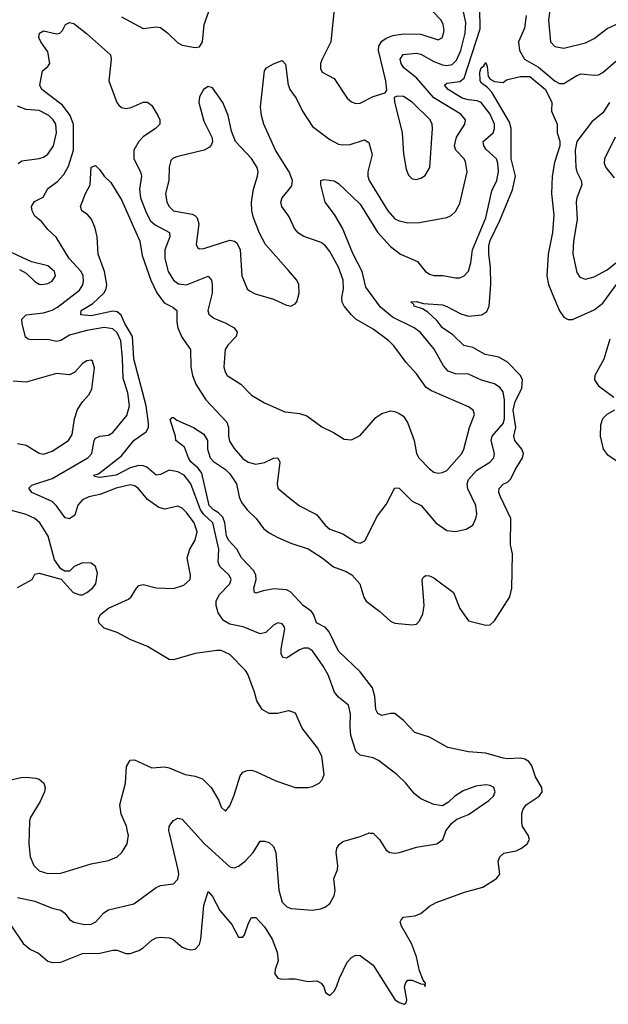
# Model space of a CAD drawing. Header units: inches. Extents: x 2143765 to 2212928, y 878963 to 1017374.
# Tile 160 of 256: x 2168760 to 2171475, y 969210 to 973751. Entities that reach past the tile are written whole.
import ezdxf

# ---------------------------------------------------------------- set-up
doc = ezdxf.new("R2010")
doc.units = ezdxf.units.IN
doc.header["$MEASUREMENT"] = 0
for name, color, linetype in [('C1966', 7, 'Continuous'), ('C1967', 7, 'Continuous'), ('C1976', 7, 'Continuous'), ('C1977', 7, 'Continuous')]:
    doc.layers.add(name, color=color, linetype=linetype)

msp = doc.modelspace()

# ---------------------------------------------------------------- linework, layer by layer
at = {"layer": 'C1966', "color": 5}
for points, elevation in [([(2168750, 969702), (2168830, 969686), (2168910, 969653), (2168950, 969644.6), (2168968.5, 969630), (2168990, 969600.4), (2169009.2, 969589.2), (2169058.2, 969578.2), (2169090, 969579.3), (2169110.8, 969590), (2169148.1, 969631.9), (2169170, 969645.2), (2169286.9, 969673.1), (2169390, 969748.5), (2169410, 969757.6), (2169470, 969766), (2169490, 969787.7), (2169493.8, 969810), (2169491.4, 969830), (2169450.9, 970000)], 340), ([(2168803.5, 970000), (2168802, 969950), (2168808.4, 969890), (2168824.7, 969850), (2168850, 969826), (2168890, 969812.9), (2168950, 969815), (2169090, 969858), (2169170, 969873.2), (2169209.1, 969890.9), (2169230.8, 969910), (2169255.7, 969950), (2169261.5, 969990), (2169259.2, 970000)], 360), ([(2169567.3, 970000), (2169611.8, 969950), (2169730, 969843.5), (2169750, 969838.9), (2169770, 969847.1), (2169799.4, 969870), (2169837, 969910), (2169870, 969962.4), (2169890, 969962.6), (2169910, 969956.5), (2169930, 969938.4), (2169941.5, 969910), (2169955.8, 969735.8), (2169970, 969680.5), (2169990, 969661.3), (2170000, 969656.7)], 340), ([(2168721.6, 969570), (2168776.2, 969490), (2168810, 969463.5), (2168846.1, 969446.1), (2168889, 969409), (2168910, 969403), (2168950, 969404.2), (2169050, 969445), (2169130, 969445.5), (2169190, 969460.2), (2169210, 969459.7), (2169250, 969444.9), (2169270, 969444.7), (2169310, 969458.8), (2169330, 969470.2), (2169370, 969505.2), (2169390, 969515.9), (2169410, 969520.2), (2169450, 969516.3), (2169466, 969510), (2169510, 969474.3), (2169530, 969466), (2169550, 969461.5), (2169570, 969464.4), (2169590, 969486.4), (2169596.3, 969510), (2169610, 969666), (2169630, 969730.6), (2169650, 969707.7), (2169683.3, 969643.3), (2169738.1, 969578.1), (2169770, 969519.5), (2169790, 969520.3), (2169796.8, 969530), (2169815.4, 969584.6), (2169830, 969610.4), (2169850, 969610.3), (2169890, 969568.1), (2169924.1, 969510), (2169947.9, 969450), (2169952, 969410), (2169938.5, 969370), (2169936.4, 969350), (2169950, 969330.6), (2169970, 969326.4), (2170000, 969327.1)], 320)]:
    msp.add_lwpolyline(points, dxfattribs=dict(at, elevation=elevation))
at = {"layer": 'C1967', "color": 5}
for points, elevation in [([(2169230, 973764.6), (2169330, 973710.3), (2169390, 973718.4), (2169410, 973714.9), (2169444, 973690), (2169490, 973644), (2169510, 973634), (2169570, 973622.8), (2169590, 973626), (2169602.7, 973650), (2169611.3, 973730), (2169639.6, 973810)], 380), ([(2170000, 970562.9), (2169948.7, 970551.3), (2169910, 970551.3), (2169878.4, 970570), (2169853.3, 970610), (2169843.5, 970650), (2169813.1, 970733.1), (2169802.2, 970750), (2169730, 970823.7), (2169690, 970841.8), (2169670, 970842.2), (2169570, 970828.7), (2169470, 970799.2), (2169450, 970800.8), (2169350, 970859.6), (2169270, 970893.4), (2169210, 970925.2), (2169150, 970945.3), (2169124.6, 970970), (2169123.4, 970990), (2169133.8, 971010), (2169170, 971036.6), (2169261.2, 971078.8), (2169274.4, 971090), (2169298.2, 971130), (2169310, 971141.8), (2169330, 971145.8), (2169390, 971130.9), (2169470, 971127.5), (2169516.4, 971143.6), (2169546.3, 971170), (2169548.3, 971190), (2169533.1, 971270), (2169545.3, 971310), (2169570, 971350.4), (2169578.4, 971390), (2169565.5, 971430), (2169530, 971478.9), (2169510, 971498.8), (2169490, 971507.7), (2169430, 971493.2), (2169401.4, 971501.4), (2169350, 971538), (2169306.2, 971590), (2169290, 971601.9), (2169270, 971605.4), (2169205.2, 971590), (2169130, 971561.8), (2169078.7, 971550), (2169050, 971536.7), (2169028.5, 971511.5), (2169014.2, 971465.8), (2168990, 971449), (2168970, 971454.2), (2168929.9, 971509.9), (2168910, 971528.4), (2168815.3, 971570), (2168801.5, 971590), (2168815.3, 971604.7), (2168910, 971634.8), (2169074.9, 971730), (2169092.1, 971750), (2169103.2, 971810), (2169110, 971821.3), (2169129.9, 971830.1), (2169170, 971834.4), (2169190, 971846.7), (2169254.4, 971925.6), (2169265.9, 971970), (2169259.2, 972030), (2169237.1, 972097.1), (2169234.9, 972190), (2169226, 972270), (2169210, 972307.6), (2169190, 972325), (2169150, 972331.5), (2169070, 972317.7), (2168990, 972296.7), (2168950, 972271.8), (2168930, 972267.4), (2168890, 972275.8), (2168814.4, 972274.4), (2168798.4, 972278.4), (2168787.3, 972287.3), (2168770.7, 972350), (2168769.8, 972370.2), (2168789.2, 972390.8), (2168870, 972399.1), (2168910, 972411), (2168934.9, 972425.1), (2169035.9, 972504.1), (2169051.4, 972528.6), (2169054.6, 972545.4), (2169052.2, 972570), (2169043.7, 972590), (2168988.1, 972650), (2168928.9, 972748.9), (2168890, 972783.5), (2168860.3, 972820.3), (2168830, 972845.1), (2168817.3, 972870), (2168814.8, 972890), (2168828, 972912.1), (2168867.5, 972932.5), (2168890, 972972.6), (2168934.5, 973005.5), (2168963.1, 973036.9), (2168984.7, 973075.3), (2169008.7, 973150), (2169007.6, 973267.6), (2168993, 973310), (2168957.5, 973357.5), (2168862.6, 973430), (2168853.3, 973450), (2168865.1, 973514.9), (2168890, 973535.5), (2168899.7, 973550), (2168890, 973602.9), (2168857.3, 973650), (2168848.4, 973670), (2168851.4, 973688.6), (2168870, 973700.3), (2168930, 973686.2), (2168945.2, 973690), (2168957.7, 973702.3), (2168971.1, 973728.9), (2168990, 973738.9), (2169010, 973734.3), (2169068.4, 973688.4), (2169179.5, 973590), (2169182.2, 973570), (2169170.8, 973470), (2169208.3, 973370), (2169217.8, 973357.8), (2169230, 973346.7), (2169250, 973342.2), (2169273.6, 973346.4), (2169330, 973370.3), (2169350, 973370.4), (2169370, 973355.5), (2169397.6, 973310), (2169406, 973290), (2169405.8, 973270), (2169386.7, 973250), (2169329.4, 973210.6), (2169310, 973189), (2169287, 973150), (2169287.1, 973110), (2169316.8, 973050), (2169321.7, 973030), (2169312.2, 972970), (2169317.3, 972930), (2169342.7, 972862.7), (2169364.1, 972824.1), (2169385.2, 972805.2), (2169451.3, 972770), (2169453, 972750), (2169430.1, 972690), (2169428.8, 972650), (2169445.6, 972590), (2169469.5, 972550), (2169493.1, 972533.1), (2169530, 972528.6), (2169630, 972567.9), (2169645.2, 972550), (2169648.2, 972528.2), (2169647.3, 972490), (2169627.4, 972410), (2169632.8, 972392.8), (2169655.4, 972375.4), (2169711.5, 972351.5), (2169748.8, 972330), (2169763.1, 972310), (2169758.3, 972290), (2169720.8, 972250), (2169708.2, 972230), (2169702.2, 972150), (2169705.8, 972130), (2169717.4, 972110), (2169779.5, 972070), (2169830, 972020.3), (2169890, 971984.2), (2169982.5, 971942.5), (2170000, 971940.7)], 360), ([(2170000, 973054.9), (2169940.7, 973150), (2169886.8, 973270), (2169875.4, 973310), (2169870.8, 973350), (2169890, 973516), (2169898, 973530), (2169930, 973548.5), (2169970, 973563), (2169986.6, 973546.6), (2169999, 973450), (2170000, 973447.2)], 360), ([(2170000, 972594.2), (2169894.5, 972714.5), (2169866.1, 972766.1), (2169838, 972838), (2169831.3, 972870), (2169829.9, 972910), (2169838.8, 972970), (2169857.3, 973030), (2169859.8, 973050), (2169855.9, 973070), (2169830, 973110.9), (2169755.3, 973190), (2169737.5, 973237.5), (2169721.2, 973310), (2169697.7, 973370), (2169650, 973437.2), (2169630, 973444), (2169607.3, 973430), (2169590, 973395.3), (2169586, 973370), (2169610, 973282.8), (2169646, 973210), (2169648.8, 973190), (2169644.2, 973175.8), (2169636.1, 973163.9), (2169610.9, 973149.1), (2169490, 973120.3), (2169467.8, 973112.2), (2169457.8, 973102.2), (2169448.7, 973071.3), (2169448.2, 973010), (2169433.1, 972950), (2169439, 972910), (2169449.1, 972889.1), (2169469.7, 972869.7), (2169554.8, 972854.8), (2169568.6, 972848.7), (2169578.1, 972838.1), (2169585.7, 972810), (2169573.8, 972713.8), (2169580.2, 972700.2), (2169590, 972694.4), (2169610, 972696.5), (2169730, 972734.2), (2169750.2, 972730.2), (2169761.8, 972721.8), (2169776.5, 972690), (2169784.6, 972570), (2169810, 972510.7), (2169820.4, 972500.4), (2169846.4, 972486.4), (2169930, 972462.3), (2169990, 972434.4), (2170000, 972432.5)], 380), ([(2168752.5, 973087.5), (2168770, 973101.1), (2168850, 973110.9), (2168870, 973117.4), (2168889.3, 973130.7), (2168915.7, 973170), (2168929.3, 973230), (2168925.9, 973270), (2168915, 973290), (2168894.7, 973310), (2168850, 973332.1), (2168790, 973337.2), (2168750, 973353.1)], 380), ([(2170000, 970812.7), (2169990, 970806.2), (2169974, 970810), (2169966.5, 970826.5), (2169966, 970850), (2169982.3, 970942.3), (2169981.7, 970950), (2169970, 970964.7), (2169950, 970969.7), (2169930, 970958.3), (2169894.9, 970925.1), (2169870, 970919.3), (2169790.9, 970950.9), (2169730, 970963.2), (2169700.5, 970980.5), (2169676.1, 971016.1), (2169665.8, 971050), (2169665.8, 971070), (2169680.8, 971099.2), (2169729, 971150), (2169735.9, 971170), (2169726, 971190), (2169682.8, 971230), (2169674.9, 971250), (2169679.3, 971310), (2169651.2, 971430), (2169609.5, 971469.5), (2169594.2, 971490), (2169550, 971611.3), (2169518.9, 971650), (2169490, 971666.7), (2169450, 971674), (2169410, 971653.3), (2169390, 971650.6), (2169346.9, 971686.9), (2169330, 971694), (2169310, 971695.5), (2169270, 971684.2), (2169204.2, 971650), (2169130, 971640.6), (2169104.4, 971644.4), (2169101.6, 971650), (2169122.7, 971657.3), (2169230, 971739.5), (2169288.5, 971811.5), (2169344.1, 971850), (2169353.4, 971870), (2169354.4, 971890), (2169343.9, 971970), (2169286.6, 972186.6), (2169280.2, 972290), (2169244.3, 972350), (2169228.2, 972388.2), (2169210, 972404.7), (2169190, 972407.2), (2169090, 972385.2), (2169041.3, 972390), (2169043.9, 972410), (2169097, 972443), (2169147.3, 972490), (2169158.9, 972510), (2169162, 972530), (2169150.4, 972590.4), (2169122.5, 972670), (2169117.9, 972750), (2169108.6, 972790), (2169091.5, 972831.5), (2169072.5, 972852.5), (2169046, 972870), (2169041, 972890), (2169064.1, 972950), (2169085.1, 972990), (2169090, 973070.7), (2169110, 973079.1), (2169130, 973059.1), (2169149, 973029), (2169180.5, 973000.5), (2169230, 972920.3), (2169314.4, 972730), (2169324.4, 972664.4), (2169364.6, 972550), (2169391.8, 972491.8), (2169426.1, 972446.1), (2169465.9, 972425.9), (2169485.5, 972410), (2169484.4, 972355.6), (2169489.6, 972329.6), (2169507.6, 972287.6), (2169548.1, 972230), (2169549.5, 972150), (2169557.3, 972110), (2169571.7, 972070), (2169618.2, 971998.2), (2169715, 971895), (2169723.1, 971870), (2169723.2, 971830), (2169728.1, 971808.1), (2169750, 971773.1), (2169790, 971727.1), (2169814.4, 971710), (2169850, 971701.1), (2169890, 971709.4), (2169930, 971729.1), (2169950.2, 971730.2), (2169960.7, 971710), (2169947.5, 971610), (2169950.4, 971590), (2170000, 971549.5)], 340), ([(2170000, 972846.8), (2169969, 972890), (2169964.6, 972910), (2169970.6, 972929.4), (2170000, 972965.8)], 360), ([(2168758.7, 972598.7), (2168790, 972582.4), (2168830, 972544.6), (2168850, 972531.7), (2168862, 972530), (2168890, 972535.2), (2168910, 972545.8), (2168925.7, 972570), (2168920.4, 972590), (2168890, 972616.8), (2168814.2, 972634.2), (2168705.4, 972685.4)], 380), ([(2168750, 971796.3), (2168790, 971788.6), (2168850, 971751.5), (2168870, 971748.2), (2168910, 971762), (2168985.1, 971810), (2169001.4, 971838.6), (2169012.6, 971910), (2169026.4, 971953.6), (2169050, 971988.5), (2169079.2, 972020.8), (2169093.3, 972046.7), (2169105.1, 972145.1), (2169096.1, 972176.1), (2169090, 972180.9), (2169070, 972177.6), (2169050, 972165.6), (2169014.1, 972125.9), (2168990, 972113.5), (2168930, 972118.9), (2168790, 972079.3), (2168730, 972083.5)], 380), ([(2170000, 971116.9), (2169990, 971122.1), (2169934.4, 971125.6), (2169882.7, 971117.3), (2169850, 971106), (2169842.7, 971110), (2169840.4, 971130), (2169851.5, 971170), (2169849.4, 971190), (2169840.7, 971210), (2169783.2, 971270), (2169761.5, 971310), (2169724, 971350), (2169714.3, 971370), (2169706.2, 971430), (2169697, 971457), (2169677.6, 971477.6), (2169653.4, 971490), (2169633.4, 971510), (2169599.6, 971659.6), (2169583.5, 971683.5), (2169550, 971711.8), (2169537.9, 971730), (2169519.5, 971779.5), (2169479.6, 971810), (2169479.2, 971830), (2169454, 971906), (2169463.7, 971916.3), (2169470, 971916.3), (2169484.4, 971904.4), (2169561, 971870), (2169610, 971839.3), (2169626.7, 971810), (2169626.3, 971770), (2169638.8, 971730), (2169653.5, 971713.5), (2169710, 971676.4), (2169730, 971657.1), (2169759.7, 971610), (2169772.5, 971550), (2169783.9, 971523.9), (2169810, 971490.1), (2169851.5, 971451.5), (2169885, 971405), (2169910, 971385), (2169950, 971363), (2170000, 971341.2)], 320), ([(2168750, 971132.2), (2168818, 971170), (2168830, 971194), (2168850, 971198), (2168951.3, 971171.3), (2169006, 971110), (2169038, 971098), (2169050, 971098.4), (2169070, 971108.8), (2169096.3, 971130), (2169111.1, 971150), (2169118.7, 971198.7), (2169109.5, 971229.5), (2169090, 971245.2), (2169050, 971246.6), (2169011.3, 971230), (2168990, 971208), (2168968.4, 971208.4), (2168950, 971218), (2168920.1, 971260.1), (2168891.9, 971370), (2168853.5, 971430), (2168830, 971450.8), (2168790, 971469.8), (2168711.3, 971491.3)], 380), ([(2169259.2, 970000), (2169252, 970032), (2169227.6, 970087.6), (2169221.2, 970130), (2169247.7, 970230), (2169253.3, 970306.7), (2169270, 970335.5), (2169290, 970338), (2169370, 970301), (2169430, 970305.2), (2169450, 970300.2), (2169524, 970270), (2169570, 970262.2), (2169603, 970250), (2169643.7, 970210), (2169678.4, 970150), (2169690, 970118.8), (2169710, 970101), (2169730, 970126), (2169750, 970174), (2169776.9, 970263.1), (2169790, 970280.7), (2169810, 970287.7), (2169830, 970290.4), (2169850, 970284.4), (2169941.5, 970241.5), (2170000, 970220.8)], 360), ([(2168674.2, 970234.2), (2168764.4, 970255.6), (2168790, 970257.2), (2168833.8, 970253.8), (2168850, 970248), (2168871.4, 970230), (2168876.9, 970210), (2168873.6, 970190), (2168854.5, 970145.5), (2168808.9, 970070), (2168805.1, 970054.9), (2168803.5, 970000)], 360), ([(2169450.9, 970000), (2169448, 970012), (2169449.8, 970030.2), (2169457.3, 970042.7), (2169470, 970057.1), (2169490, 970068.2), (2169510, 970064.4), (2169567.3, 970000)], 340)]:
    msp.add_lwpolyline(points, dxfattribs=dict(at, elevation=elevation))
at = {"layer": 'C1976', "color": 5}
for points, elevation in [([(2170000, 969327.1), (2170030, 969327.7), (2170090, 969314.8), (2170130, 969318), (2170150, 969308), (2170163.1, 969290), (2170170, 969264.7), (2170190, 969251), (2170210, 969270.7), (2170221.6, 969290), (2170235.1, 969330), (2170270, 969404.4), (2170290, 969425.3), (2170310, 969436.4), (2170330, 969434.4), (2170390.2, 969390.2), (2170490, 969232.4), (2170510, 969217.6), (2170534, 969210), (2170542.5, 969217.5), (2170546, 969230), (2170535.4, 969290), (2170540.5, 969310), (2170550, 969321.6), (2170570, 969321.3), (2170610, 969304.2), (2170623.5, 969303.5), (2170630, 969292), (2170632.3, 969307.7), (2170621, 969321), (2170603.9, 969363.9), (2170590, 969429.5), (2170566.8, 969490), (2170520.9, 969570), (2170515.7, 969590), (2170520.3, 969599.7), (2170530, 969611.6), (2170582.2, 969617.8), (2170610, 969629.2), (2170650, 969662), (2170680.7, 969679.3), (2170812.6, 969727.4), (2170895.8, 969750), (2170959.5, 969790), (2170974.7, 969810), (2170967.6, 969870), (2170975.1, 969890), (2170993.1, 969906.9), (2171050, 969918), (2171074.5, 969930), (2171100.5, 969950), (2171111.3, 969970), (2171105.6, 969990), (2171099.1, 970000)], 320), ([(2170000, 969656.7), (2170011.5, 969651.5), (2170110, 969644.7), (2170149, 969650), (2170170, 969659), (2170190, 969674.9), (2170210.9, 969710), (2170215.5, 969735.5), (2170209.8, 969790.2), (2170226, 969830), (2170228.3, 969850), (2170219.8, 969910), (2170222.6, 969930), (2170233.3, 969946.7), (2170250, 969960.4), (2170330, 969983.7), (2170368.8, 970000)], 340), ([(2170377.3, 970000), (2170390, 969999.1), (2170420.4, 969970), (2170450, 969921.6), (2170467.3, 969910), (2170490, 969907.8), (2170512.7, 969910), (2170590, 969934.9), (2170684, 969950), (2170712.3, 969970), (2170722, 970000)], 340)]:
    msp.add_lwpolyline(points, dxfattribs=dict(at, elevation=elevation))
at = {"layer": 'C1977', "color": 5}
for points, elevation in [([(2171215.4, 973870), (2171200.1, 973750), (2171209.1, 973650), (2171228.2, 973628.2), (2171270, 973620.7), (2171370, 973644.3), (2171410, 973665.4), (2171470, 973711.1), (2171524.6, 973735.4)], 360), ([(2170213.4, 973830), (2170194.5, 973650), (2170154.7, 973570), (2170147.9, 973550), (2170146.9, 973526.9), (2170155.5, 973510), (2170210, 973479.5), (2170270.3, 973390), (2170290, 973371.8), (2170310, 973365.2), (2170330, 973367.1), (2170390, 973397.3), (2170445.4, 973414.6), (2170454, 973426), (2170448.9, 973470), (2170415.4, 973610), (2170416.9, 973630), (2170430, 973652.8), (2170450, 973666.3), (2170481.4, 973678.6), (2170530, 973686.5), (2170610, 973685.3), (2170690, 973658.8), (2170710.7, 973670), (2170717.7, 973702.3), (2170713.6, 973730), (2170703.7, 973750), (2170664.6, 973790)], 380), ([(2170000, 971549.5), (2170050, 971508.8), (2170129.4, 971469.4), (2170170, 971418), (2170190, 971402.3), (2170250, 971380.3), (2170310, 971342), (2170330, 971337.6), (2170351.9, 971348.1), (2170410, 971463.7), (2170450, 971515.5), (2170490, 971592.7), (2170510, 971590.3), (2170571.2, 971531.2), (2170611.3, 971510), (2170679.1, 971430), (2170730, 971395.8), (2170770, 971391.3), (2170818.9, 971401.1), (2170850, 971420.4), (2170863.9, 971450), (2170868.7, 971470), (2170864.1, 971510), (2170827.3, 971587.3), (2170824.3, 971610), (2170829.9, 971630.1), (2170867.4, 971672.6), (2170928.4, 971710), (2170947.7, 971730), (2170949.8, 971750), (2170935.3, 971810), (2170939.6, 971830), (2170990, 971889.5), (2170996.9, 971910), (2170996.5, 971996.5), (2170990, 972034.7), (2170975.2, 972055.2), (2170950, 972071.4), (2170890, 972088.6), (2170830, 972115.7), (2170770, 972118.2), (2170736.8, 972130), (2170715.1, 972155.1), (2170672.3, 972232.3), (2170608.6, 972308.6), (2170579.3, 972330), (2170479.3, 972379.3), (2170425, 972425), (2170357.3, 972517.3), (2170339.7, 972590), (2170298.5, 972670), (2170249.6, 972789.6), (2170212.3, 972852.3), (2170168.4, 972910), (2170149.8, 972990.2), (2170149.8, 973010.2), (2170164.9, 973015.1), (2170210, 973008.9), (2170230, 972996), (2170330, 972900.6), (2170411, 972771), (2170470, 972704.8), (2170516, 972670), (2170595.7, 972635.7), (2170630, 972591.5), (2170650, 972577.1), (2170670, 972571), (2170711.8, 972571.8), (2170770, 972560.8), (2170790, 972561.5), (2170810, 972570.2), (2170830, 972592.2), (2170840.8, 972630), (2170848.8, 972690), (2170910, 972838), (2170937.6, 972962.4), (2170960.5, 973010), (2170969.3, 973050.7), (2170966.4, 973090), (2170959.4, 973110), (2170912.3, 973152.3), (2170900.9, 973170), (2170897.9, 973190), (2170943.4, 973230), (2170950.7, 973249.3), (2170949.5, 973270), (2170930, 973315.2), (2170888.8, 973368.8), (2170870, 973377.2), (2170830, 973381.2), (2170800.8, 973390), (2170736.2, 973430), (2170719.8, 973450), (2170730, 973458.4), (2170790, 973467.1), (2170810, 973482), (2170883.6, 973710), (2170883.2, 973803.2)], 340), ([(2170000, 973447.2), (2170005.8, 973430), (2170035.9, 973390), (2170064.2, 973330), (2170110, 973258.2), (2170190, 973198.9), (2170230, 973177.8), (2170250, 973173.9), (2170284.2, 973175.8), (2170350, 973196.9), (2170370, 973184.4), (2170386.3, 973130), (2170366.4, 973050), (2170366.3, 973030), (2170372.5, 973010), (2170457.9, 972870), (2170490, 972832.8), (2170510, 972823), (2170550, 972814.5), (2170604.1, 972815.9), (2170730, 972838.9), (2170750, 972848.8), (2170770, 972867), (2170790, 972904), (2170824.4, 973050), (2170816.4, 973096.4), (2170809.8, 973110), (2170771.3, 973150), (2170765.9, 973170), (2170775.6, 973210), (2170812.9, 973270), (2170815.9, 973290), (2170795.7, 973315.7), (2170670, 973390.4), (2170590, 973483.1), (2170532.2, 973530), (2170519.3, 973550), (2170514.5, 973570), (2170529, 973591), (2170590, 973597.5), (2170610, 973592), (2170670, 973559.3), (2170710, 973543.7), (2170730, 973540.5), (2170754.7, 973545.3), (2170775, 973565), (2170795.5, 973610), (2170815.3, 973690), (2170818.1, 973738.1), (2170807.7, 973787.7)], 360), ([(2171096.6, 973770), (2171087.9, 973712.1), (2171061.3, 973650), (2171065.3, 973610), (2171088.1, 973570), (2171152.7, 973532.7), (2171230, 973468.1), (2171250, 973457.8), (2171270, 973456.8), (2171330, 973493.6), (2171350, 973501.2), (2171410, 973495.1), (2171430, 973497.6), (2171450, 973507.8), (2171510, 973560.1)], 340), ([(2170000, 971341.2), (2170010, 971336.8), (2170090, 971310.1), (2170155.2, 971270), (2170207.4, 971227.4), (2170266.1, 971206.1), (2170291.5, 971191.5), (2170328.5, 971150), (2170347.6, 971087.6), (2170357.7, 971070), (2170421.9, 971021.9), (2170470, 970976.6), (2170490, 970968.4), (2170570, 970959.7), (2170590, 970963.2), (2170603.5, 970976.5), (2170619.5, 971010), (2170626.1, 971050), (2170617, 971170), (2170621, 971179), (2170632.5, 971187.5), (2170650, 971186), (2170670, 971177), (2170761.6, 971110), (2170790, 971036.3), (2170830, 970978.8), (2170910, 970958), (2170930, 970960.7), (2170950, 970979.1), (2171021.3, 971090), (2171029.7, 971130), (2171032.6, 971287.4), (2171024.8, 971330), (2171025.4, 971450), (2170977.4, 971550), (2170970.6, 971570), (2170971.4, 971588.6), (2170990, 971609.2), (2171010, 971617.6), (2171026.3, 971633.7), (2171044.9, 971675.1), (2171080.1, 971730), (2171083.9, 971750), (2171076.6, 971770), (2171044.8, 971810), (2171039.7, 971830), (2171048.9, 971871.1), (2171036.1, 971950), (2171045.1, 971990), (2171077.1, 972050), (2171079.9, 972090), (2171070.2, 972110.2), (2171010, 972171.1), (2170970, 972194.1), (2170907.3, 972207.3), (2170850, 972238.7), (2170809, 972249), (2170757.9, 972297.9), (2170710.7, 972330), (2170684, 972364), (2170642.1, 972402.1), (2170617.7, 972417.7), (2170579.3, 972430), (2170578, 972438), (2170564, 972450), (2170588.3, 972451.7), (2170623, 972443), (2170710, 972435.5), (2170730, 972429.3), (2170794.3, 972394.3), (2170830, 972384.1), (2170892.4, 972390), (2170914.3, 972405.7), (2170924.9, 972430), (2170932.7, 972530), (2170932.4, 972610), (2170923.5, 972670), (2170924.6, 972710), (2170930, 972732.3), (2170975, 972825), (2171033.1, 972966.9), (2171047.3, 973030), (2171027.5, 973110), (2171027, 973250), (2171019, 973279), (2170937.5, 973417.5), (2170918.6, 973438.6), (2170890, 973458.3), (2170884.3, 973470), (2170882.9, 973510), (2170888, 973530), (2170900.7, 973539.3), (2170910, 973554), (2170916, 973536), (2170920.3, 973490), (2170930, 973477.1), (2170950, 973466.4), (2170990, 973462), (2171006, 973474), (2171068.7, 973490), (2171113.7, 973490), (2171184.9, 973430), (2171214.9, 973370), (2171213, 973330), (2171238.7, 973270), (2171239.6, 973230), (2171251.5, 973191.5), (2171252, 973170), (2171227.5, 973092.5), (2171216.6, 973030), (2171213.9, 972950), (2171223.9, 972850), (2171217.5, 972770), (2171197.8, 972670), (2171191.5, 972570), (2171199.6, 972530), (2171223.6, 972470), (2171250, 972408.8), (2171270, 972379), (2171290, 972368.3), (2171310, 972368.6), (2171410, 972412.6), (2171450, 972444.3), (2171512.4, 972530)], 320), ([(2171480.9, 973370), (2171450, 973321.3), (2171399.6, 973280.4), (2171330, 973189.7), (2171322.5, 973150), (2171326.1, 973070), (2171329.6, 973050), (2171350.1, 973010), (2171353.9, 972990), (2171330.1, 972930), (2171327, 972910), (2171330.9, 972830), (2171314.2, 972730), (2171311.4, 972671.4), (2171330, 972586), (2171343.7, 972563.7), (2171370, 972554.6), (2171410, 972566), (2171470, 972597.8), (2171510.5, 972630)], 340), ([(2171507.5, 973210), (2171457.6, 973110), (2171455.8, 973090), (2171464.2, 973070), (2171501.8, 973021.8)], 360), ([(2170000, 972965.8), (2170015.3, 972984.7), (2170018.5, 973010), (2170003.1, 973050), (2170000, 973054.9)], 360), ([(2170000, 971940.7), (2170050, 971935.6), (2170084.7, 971924.7), (2170153.8, 971873.8), (2170208.1, 971848.1), (2170256.8, 971816.8), (2170290, 971814), (2170330, 971833.4), (2170403.5, 971916.5), (2170430, 971935.8), (2170470, 971947), (2170490, 971944.9), (2170510, 971935.8), (2170530, 971922.4), (2170550, 971890.6), (2170580.2, 971810), (2170590.2, 971750), (2170601.8, 971730), (2170650, 971679.6), (2170670, 971665.2), (2170690, 971659.6), (2170710, 971662.4), (2170730, 971672.6), (2170798.9, 971750), (2170809.2, 971770.8), (2170835.4, 971870), (2170858, 971930), (2170852.6, 971950), (2170830, 971965.7), (2170660.3, 972040.3), (2170635.5, 972055.5), (2170590, 972118.2), (2170542.8, 972170), (2170486.4, 972246.4), (2170463.5, 972270), (2170390, 972324.3), (2170310, 972369.8), (2170290, 972389.8), (2170256.2, 972430), (2170247.8, 972447.8), (2170246.3, 972470), (2170253.9, 972510), (2170252.5, 972550), (2170231, 972610), (2170190, 972681.8), (2170170, 972708.8), (2170150, 972724.1), (2170071, 972751), (2170046.4, 972766.4), (2170028.4, 972788.4), (2170002.8, 972842.8), (2170000, 972846.8)], 360), ([(2170000, 972432.5), (2170010, 972430.6), (2170030, 972440.7), (2170038, 972450), (2170049.6, 972490), (2170047.6, 972530), (2170038.7, 972550), (2170000, 972594.2)], 380), ([(2171482.6, 972277.4), (2171453.9, 972186.1), (2171413.8, 972110), (2171411.5, 972090), (2171430, 972062.7), (2171500.9, 972010)], 320), ([(2171504.4, 971950), (2171468.7, 971930), (2171449.1, 971910), (2171439, 971881), (2171438.4, 971830), (2171451.2, 971770), (2171470, 971746.5), (2171524.6, 971710)], 320), ([(2171099.1, 970000), (2171079.7, 970030), (2171075.6, 970050), (2171077.1, 970090), (2171082.2, 970110), (2171096, 970130), (2171156.9, 970170), (2171169.7, 970190), (2171168.2, 970210), (2171139, 970259), (2171122.3, 970310), (2171108, 970330), (2171090, 970340.3), (2171070, 970345.7), (2171010, 970341.9), (2170990, 970344.7), (2170910, 970368.6), (2170830, 970374.8), (2170734.5, 970394.6), (2170650, 970442.7), (2170583.4, 970463.4), (2170530, 970518.6), (2170490, 970550.6), (2170470, 970551.3), (2170430, 970542.2), (2170411.3, 970551.3), (2170402.2, 970570), (2170398.6, 970630), (2170387.1, 970670), (2170330, 970743.4), (2170230, 970838.2), (2170188.2, 970928.2), (2170170, 970947.5), (2170129.8, 970970), (2170115.8, 971010), (2170103.9, 971023.9), (2170067.1, 971050), (2170011.1, 971111.1), (2170000, 971116.9)], 320), ([(2170722, 970000), (2170725.2, 970010), (2170753.8, 970046.2), (2170776.2, 970063.8), (2170830, 970085.5), (2170924.5, 970150), (2170945.1, 970170), (2170952.8, 970190), (2170946.6, 970210), (2170930, 970219.7), (2170910, 970222.6), (2170864.5, 970215.5), (2170806.1, 970193.9), (2170766.8, 970170), (2170738.4, 970141.6), (2170710, 970126), (2170670, 970132), (2170610, 970157), (2170580.7, 970180.7), (2170540.5, 970230), (2170499.8, 970270), (2170415.3, 970335.3), (2170390, 970347.4), (2170330, 970359.8), (2170310, 970377.6), (2170287.3, 970450), (2170283.7, 970490), (2170286.2, 970550), (2170276.9, 970590), (2170230, 970627.1), (2170211.8, 970650), (2170182.7, 970730), (2170160.2, 970770), (2170110, 970840.9), (2170090, 970852.9), (2170070, 970853), (2170050, 970845), (2170000, 970812.7)], 340), ([(2170000, 970220.8), (2170030, 970210.3), (2170090, 970210.3), (2170110, 970214.4), (2170141.2, 970230), (2170154.5, 970245.5), (2170164.2, 970270), (2170154.3, 970354.3), (2170133.2, 970393.2), (2170063.6, 970483.6), (2170032.8, 970552.8), (2170003.7, 970563.7), (2170000, 970562.9)], 360), ([(2170368.8, 970000), (2170370, 970000.5), (2170377.3, 970000)], 340)]:
    msp.add_lwpolyline(points, dxfattribs=dict(at, elevation=elevation))
at = {"layer": 'C1977', "color": 5, "elevation": 380}
msp.add_lwpolyline([(2170501.1, 973398.9), (2170488, 973392), (2170488.2, 973371.8), (2170524.5, 973230), (2170530, 973132), (2170542.4, 973062.4), (2170553.8, 973033.8), (2170570, 973017.6), (2170590, 973014.9), (2170610, 973020.3), (2170630, 973032.2), (2170651.7, 973070), (2170664, 973250), (2170662, 973270), (2170653.3, 973290), (2170570, 973370.8), (2170530, 973397.3)], close=True, dxfattribs=at)

doc.saveas('drawing.dxf')
